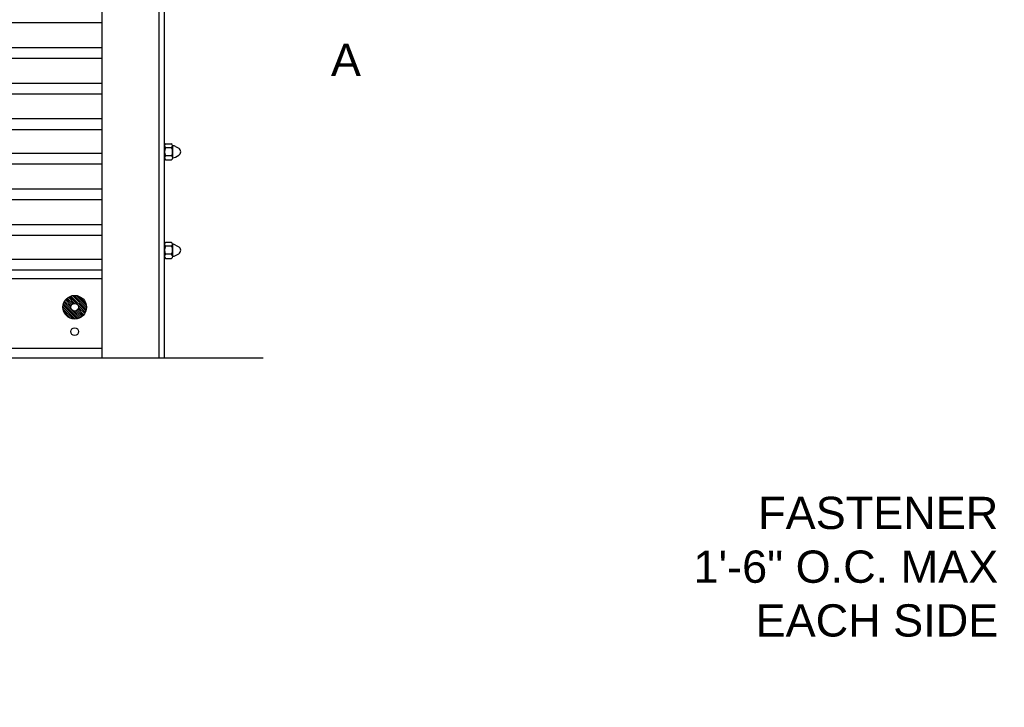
# Model space of a CAD drawing. Header units: inches. Extents: x 169.6 to 213.7, y 214.8 to 266.5.
# Tile 16 of 31: x 206.2 to 209.1, y 219.6 to 221.6. Entities that reach past the tile are written whole.
import ezdxf
from ezdxf import colors
from ezdxf.entities.mleader import LeaderData, LeaderLine
from ezdxf.math import Vec2, Vec3

# ---------------------------------------------------------------- set-up
doc = ezdxf.new("R2010")
doc.units = ezdxf.units.IN
doc.header["$LTSCALE"] = 0.25
doc.header["$MEASUREMENT"] = 0
doc.linetypes.add('CENTER', pattern=[2, 1.25, -0.25, 0.25, -0.25])
for name, color, linetype in [('ANNOTATIONS', 1, 'Continuous'), ('RMX OPERATOR RH', 7, 'Continuous'), ('SECTION CUTS', 6, 'CENTER')]:
    doc.layers.add(name, color=color, linetype=linetype)
doc.styles.add('ARIAL', font='arial.ttf', dxfattribs={"height": 0.09375})

# ---------------------------------------------------------------- blocks, each defined once
blk = doc.blocks.new('*X8')
at = {"color": 0, "linetype": 'Continuous'}
for p, q in [((2.1437, 5.3036), (2.1796, 5.3395)), ((2.1439, 5.3093), (2.1739, 5.3393)), ((2.1443, 5.2986), (2.1845, 5.3389)), ((2.1454, 5.2943), (2.1889, 5.3378)), ((2.1456, 5.3165), (2.1666, 5.3376)), ((2.147, 5.2903), (2.1929, 5.3362)), ((2.1785, 5.3163), (2.1964, 5.3342)), ((2.1829, 5.3152), (2.1996, 5.3319)), ((2.1861, 5.3128), (2.2025, 5.3293)), ((2.149, 5.2868), (2.1669, 5.3047)), ((2.1513, 5.2835), (2.168, 5.3003)), ((2.1637, 5.2739), (2.2093, 5.3195)), ((2.1677, 5.2723), (2.2109, 5.3155)), ((2.1721, 5.2712), (2.2119, 5.3111)), ((2.1771, 5.2707), (2.2124, 5.306)), ((2.183, 5.2711), (2.2121, 5.3002)), ((2.1883, 5.3095), (2.2051, 5.3263)), ((2.1892, 5.3049), (2.2074, 5.3231)), ((2.1539, 5.2806), (2.1703, 5.2971)), ((2.1568, 5.278), (2.1737, 5.2949)), ((2.1601, 5.2758), (2.1783, 5.294)), ((2.1905, 5.2731), (2.2101, 5.2927))]:
    blk.add_line(p, q, dxfattribs=at)

msp = doc.modelspace()

# ---------------------------------------------------------------- linework, layer by layer
at = {"layer": 'RMX OPERATOR RH', "linetype": 'Continuous'}
for p, q in [((206.5937, 220.62308), (206.5937, 223.62308)), ((206.60932, 220.62308), (206.60932, 223.62308)), ((206.42768, 220.62308), (206.42768, 223.49808)), ((206.42768, 221.59695), (201.36518, 221.59695)), ((206.42768, 221.52459), (201.36518, 221.52459)), ((206.42768, 221.49334), (201.36518, 221.49334)), ((206.42768, 221.42097), (201.36518, 221.42097)), ((206.42768, 221.38972), (201.36518, 221.38972)), ((206.42768, 221.31736), (201.36518, 221.31736)), ((206.42768, 221.28611), (201.36518, 221.28611)), ((206.62916, 221.23369), (206.61238, 221.23369)), ((206.61266, 221.24541), (206.62876, 221.24541)), ((206.63274, 221.23968), (206.63283, 221.20358)), ((206.64139, 221.23724), (206.65038, 221.23205)), ((206.42768, 221.21689), (201.36518, 221.21689)), ((206.61228, 221.19853), (206.62957, 221.19853)), ((206.62954, 221.21025), (206.61255, 221.21025)), ((206.64086, 221.20641), (206.65037, 221.21189)), ((206.42768, 221.18564), (201.36518, 221.18564)), ((206.42768, 221.11327), (201.36518, 221.11327)), ((206.42768, 221.08202), (201.36518, 221.08202)), ((206.42768, 221.00966), (201.36518, 221.00966)), ((206.42768, 220.97841), (201.36518, 220.97841)), ((206.62916, 220.9473), (206.61238, 220.9473)), ((206.61266, 220.95901), (206.62876, 220.95901)), ((206.63274, 220.95329), (206.63283, 220.91718)), ((206.64139, 220.95085), (206.65038, 220.94566)), ((206.61228, 220.91214), (206.62957, 220.91214)), ((206.62954, 220.92386), (206.61255, 220.92386)), ((206.64086, 220.92002), (206.65037, 220.92549)), ((206.42768, 220.90899), (201.36518, 220.90899)), ((206.42768, 220.87774), (201.36518, 220.87774)), ((206.42768, 220.85282), (201.36518, 220.85282)), ((206.42768, 220.65013), (201.36518, 220.65013))]:
    msp.add_line(p, q, dxfattribs=at)
at = {"layer": 'RMX OPERATOR RH'}
msp.add_line((200.89643, 220.62308), (206.89643, 220.62308), dxfattribs=at)
at = {"layer": 'RMX OPERATOR RH', "linetype": 'Continuous'}
for centre, radius in [((206.34791, 220.76995), 0.0344), ((206.34791, 220.76995), 0.01114), ((206.34791, 220.69907), 0.01114)]:
    msp.add_circle(centre, radius, dxfattribs=at)
for centre, radius, start, end in [((206.63268, 221.22197), 0.02344, 150, 210), ((206.61626, 221.23946), 0.00695, 121.14195, 236.053), ((206.6263, 221.23946), 0.00644, 296.37331, 67.572), ((206.60924, 221.22197), 0.02344, 330, 30), ((206.63268, 221.22197), 0.01758, 60.31878, 89.81596), ((206.6444, 221.22197), 0.01172, 300.59993, 59.33539), ((206.61639, 221.2043), 0.00708, 122.85083, 234.55899), ((206.62617, 221.2043), 0.0067, 300.49023, 62.69187), ((206.63268, 221.22197), 0.01758, 270.60385, 297.73694), ((206.63268, 220.93558), 0.02344, 150, 210), ((206.61626, 220.95306), 0.00695, 121.14195, 236.053), ((206.6263, 220.95306), 0.00644, 296.37331, 67.572), ((206.60924, 220.93558), 0.02344, 330, 30), ((206.63268, 220.93558), 0.01758, 60.31878, 89.81596), ((206.6444, 220.93558), 0.01172, 300.59993, 59.33539), ((206.61639, 220.91791), 0.00708, 122.85083, 234.55899), ((206.62617, 220.91791), 0.0067, 300.49023, 62.69187), ((206.63268, 220.93558), 0.01758, 270.60385, 297.73694)]:
    msp.add_arc(centre, radius, start, end, dxfattribs=at)

# ---------------------------------------------------------------- block references
at = {"layer": 'RMX OPERATOR RH', "linetype": 'Continuous', "xscale": -1}
msp.add_blockref('*X8', (208.52596, 215.46483), dxfattribs=at)

# ---------------------------------------------------------------- texts
at = {"layer": 'SECTION CUTS', "style": 'ARIAL'}
msp.add_text('A', height=0.09375, dxfattribs=at).set_placement((207.09309, 221.44212))

# ---------------------------------------------------------------- leaders
at = {"layer": 'ANNOTATIONS'}
ml = msp.add_multileader_mtext('Standard', dxfattribs=at)
ml.set_content(' FASTENER\\P1\'-6" O.C. MAX\\PEACH SIDE', color=256, style='ARIAL')
ml.set_leader_properties()
ml.build(insert=Vec2(0, 0))
ml.multileader.update_dxf_attribs({"dogleg_length": 0.36, "arrow_head_size": 0.09375})
ctx = ml.context
ctx.base_point, ctx.char_height, ctx.arrow_head_size, ctx.landing_gap_size, ctx.plane_origin = Vec3(208.07267, 220.17119), 0.09375, 0.09375, 0.09, Vec3(207.21818, 219.73796)
ctx.text_align_type = 2
notes = []
notes.append((ctx, [(1, (1, 1, 0), (209.22213, 220.17119), (-1, 0), 0.09796, [(0, [(209.94837, 220.74808)], 0, [])])]))
ctx.mtext.insert, ctx.mtext.alignment, ctx.mtext.flow_direction = Vec3(209.03417, 220.21886), 3, 5
for ctx, leaders in notes:
    for number, flags, end, landing, length, lines in leaders:
        leader = LeaderData()
        leader.index, (leader.has_last_leader_line, leader.has_dogleg_vector, leader.attachment_direction) = number, flags
        leader.last_leader_point, leader.dogleg_vector, leader.dogleg_length = Vec3(end), Vec3(landing), length
        for number, points, colour, breaks in lines:
            line = LeaderLine()
            line.index, line.vertices, line.color, line.breaks = number, Vec3.list(points), colors.encode_raw_color(colour), breaks
            leader.lines.append(line)
        ctx.leaders.append(leader)

doc.saveas('drawing.dxf')
